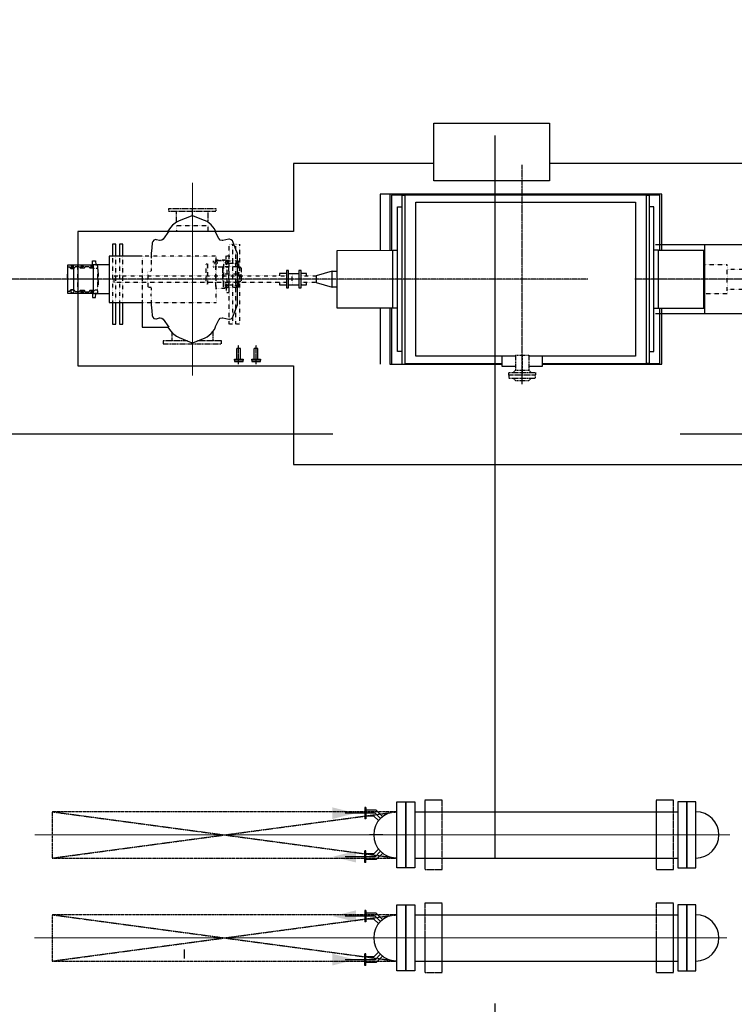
# Model space of a CAD drawing. Header units: inches. Extents: x -4968858 to -265257, y -220693 to 1871410.
# Tile 107 of 225: x -1918870 to -1912696, y 1139918 to 1148427. Entities that reach past the tile are written whole.
import ezdxf

# ---------------------------------------------------------------- set-up
doc = ezdxf.new("R2010")
doc.units = ezdxf.units.IN
doc.header["$MEASUREMENT"] = 0
for name, pattern in [('CENTER', [2, 1.25, -0.25, 0.25, -0.25]), ('CENTER2', [1.125, 0.75, -0.125, 0.125, -0.125]), ('CONTINOUS', [0]), ('GTCHAIN', [24, 16, -3.2, 1.6, -3.2]), ('GTDASH', [12, 8, -4]), ('GTDOT', [6, 1.6, -4.4]), ('HIDDEN', [0.375, 0.25, -0.125]), ('PHANTOM', [2.5, 1.25, -0.25, 0.25, -0.25, 0.25, -0.25])]:
    doc.linetypes.add(name, pattern=pattern)
for name, color, linetype in [('0-7-COL', 2, 'CENTER'), ('BLDG_H', 9, 'Continuous'), ('DIM', 2, 'Continuous'), ('EQP', 1, 'Continuous'), ('EQP0', 3, 'Continuous'), ('GRID', 8, 'Continuous'), ('grid-20m', 53, 'Continuous'), ('MECH_EQ', 6, 'Continuous'), ('PIPE RACK', 150, 'Continuous')]:
    doc.layers.add(name, color=color, linetype=linetype)
doc.layers.add('CEN', color=120, linetype='CENTER', lineweight=13)

# ---------------------------------------------------------------- blocks, each defined once
blk = doc.blocks.new('AA')
at = {"color": 0, "linetype": 'ByBlock'}
blk.add_solid([(0, 0), (-4, 1), (-4, -1)], dxfattribs=at)
blk = doc.blocks.new('BFP')
at = {"layer": '0-7-COL', "linetype": 'CENTER2', "ltscale": 2}
for p, q in [((63869.8, 129129.9), (63869.8, 127233)), ((61410.6, 128221.7), (62896.2, 128221.7)), ((63303, 128221.7), (68546.7, 128221.7))]:
    blk.add_line(p, q, dxfattribs=at)
at = {"layer": 'CEN'}
blk.add_line((66719.8, 129054.8), (66719.8, 127388.6), dxfattribs=at)
at = {"layer": 'DIM', "color": 1, "flags": 128}
for points in [[(65844.8, 127809.2), (67709.8, 127809.2), (67709.8, 128969.2), (65844.8, 128969.2), (65844.8, 129821.7), (58039.8, 129821.7), (58039.8, 129679.7)], [(58039.8, 127779.7), (58039.8, 127221.7), (63632.8, 127221.7), (63632.8, 127371.7), (64632.8, 127371.7), (64632.8, 127221.7), (65844.8, 127221.7), (65844.8, 127809.2)]]:
    blk.add_lwpolyline(points, dxfattribs=at)
at = {"layer": 'DIM', "color": 1}
blk.add_lwpolyline([(63632.8, 127371.7), (64632.8, 127371.7), (64632.8, 126871.7), (63632.8, 126871.7)], close=True, dxfattribs=at)
at = {"layer": 'EQP0', "linetype": 'GTDASH'}
for p, q in [((63812.8, 129095.7), (63792.8, 129075.7)), ((63926.8, 129095.7), (63812.8, 129095.7)), ((63926.8, 129095.7), (63946.8, 129075.7)), ((63984.2, 129075.7), (63755.3, 129075.7)), ((63755.3, 129075.7), (63755.3, 129051.7)), ((63755.3, 129027.7), (63755.3, 129051.7)), ((63755.3, 129051.7), (63984.2, 129051.7)), ((63755.3, 129051.7), (63984.2, 129051.7)), ((63984.2, 129027.7), (63755.3, 129027.7)), ((63812.8, 129007.7), (63792.8, 129027.7)), ((63812.8, 128877.7), (63812.8, 129007.7)), ((63926.8, 129007.7), (63812.8, 129007.7)), ((63926.8, 129007.7), (63946.8, 129027.7)), ((63926.8, 128877.7), (63926.8, 129007.7)), ((63984.2, 129051.7), (63984.2, 129075.7)), ((63984.2, 129051.7), (63984.2, 129027.7)), ((63926.8, 128877.7), (63812.8, 128877.7)), ((66972.3, 128780.7), (66467.3, 128780.7)), ((66467.3, 128780.7), (66467.3, 128754.7)), ((66467.3, 128754.7), (66676.7, 128754.7)), ((66541.8, 128673.3), (66541.8, 128754.7)), ((66761.6, 128754.7), (66972.3, 128754.7)), ((66897.8, 128679.6), (66897.8, 128754.7)), ((66972.3, 128754.7), (66972.3, 128780.7)), ((66583.3, 127730.5), (66583.3, 127637.7)), ((66856.3, 127729.1), (66856.3, 127637.7)), ((66517.3, 127611.7), (66517.3, 127637.7)), ((66517.3, 127637.7), (66922.3, 127637.7)), ((66922.3, 127637.7), (66922.3, 127611.7)), ((66922.3, 127611.7), (66517.3, 127611.7))]:
    blk.add_line(p, q, dxfattribs=at)
at = {"layer": 'EQP0', "linetype": 'GTCHAIN'}
for p, q in [((63869.8, 128877.7), (63869.8, 129051.7)), ((66169.8, 128955.7), (66169.8, 128790.7)), ((66319.8, 128955.7), (66319.8, 128790.7)), ((66719.8, 128769.3), (66719.8, 128780.7)), ((66719.8, 127674), (66719.8, 127611.7))]:
    blk.add_line(p, q, dxfattribs=at)
at = {"layer": 'EQP0'}
for p, q in [((63693.5, 128956.7), (62664.8, 128956.7)), ((62664.8, 128956.7), (62664.8, 128470.5)), ((62772.6, 128948.7), (62679.8, 128948.7)), ((62679.8, 128948.7), (62679.8, 128470.5)), ((62772.6, 127494.7), (62772.6, 128948.7)), ((62772.6, 128948.7), (62795.8, 128948.7)), ((63693.5, 128948.7), (62795.8, 128948.7)), ((62795.8, 128948.7), (62795.8, 127494.7)), ((63693.5, 128973), (63693.5, 128886.9)), ((63812.8, 128973), (63693.5, 128973)), ((63869.8, 128973), (63869.7, 128973)), ((64047, 128973), (63926.8, 128973)), ((64047, 128886.9), (64047, 128973)), ((65014.8, 128956.7), (64047, 128956.7)), ((64883.8, 128948.7), (64047, 128948.7)), ((64883.8, 127494.7), (64883.8, 128948.7)), ((64907, 128948.7), (64907, 127494.7)), ((64999.8, 128470.5), (64999.8, 128948.7)), ((65014.8, 128470.5), (65014.8, 128956.7)), ((65097.3, 128470.5), (65097.3, 128956.7)), ((62772.6, 128846.7), (62732.7, 128846.7)), ((62732.7, 128846.7), (62732.7, 127596.7)), ((62889.7, 127556.5), (62889.7, 128886.9)), ((62889.7, 128886.9), (63812.8, 128886.9)), ((63869.7, 128886.9), (63869.8, 128886.9)), ((63926.8, 128886.9), (64789.9, 128886.9)), ((64789.9, 128886.9), (64789.9, 127556.5)), ((64907, 128846.7), (64947, 128846.7)), ((64947, 128846.7), (64947, 127596.7)), ((66152.7, 128911.8), (66152.7, 128821.7)), ((66186.9, 128911.8), (66186.9, 128821.7)), ((66302.7, 128911.8), (66302.7, 128821.7)), ((66336.9, 128911.8), (66336.9, 128821.7)), ((66152.7, 128821.7), (66186.9, 128821.7)), ((66302.7, 128821.7), (66336.9, 128821.7)), ((66708.6, 128767.3), (66614.2, 128730.1)), ((66719.6, 128769.4), (66708.6, 128767.3)), ((66731, 128767.2), (66719.6, 128769.4)), ((66834.7, 128725), (66731, 128767.2)), ((66938.8, 128782.7), (66938.8, 128785.7)), ((66556.3, 128692.2), (66529.3, 128656.9)), ((66591.5, 128719.2), (66556.3, 128692.2)), ((66614.2, 128730.1), (66591.5, 128719.2)), ((66855.7, 128714.7), (66834.7, 128725)), ((66890.9, 128687.7), (66855.7, 128714.7)), ((66908.4, 128667.3), (66890.9, 128687.7)), ((66930.5, 128636.7), (66908.4, 128667.3)), ((66523.1, 128636.7), (66490.2, 128571.9)), ((66525.5, 128650), (66518.6, 128636.7)), ((66529.3, 128656.9), (66525.5, 128650)), ((66972.8, 128568.3), (66924.2, 128636.7)), ((67152.3, 128636.7), (66924.2, 128636.7)), ((67152.3, 128404.2), (67152.3, 128636.7)), ((67349.8, 128609.7), (67319.8, 128609.7)), ((67319.8, 128609.7), (67319.8, 128421.7)), ((67349.8, 128421.7), (67349.8, 128609.7)), ((67409.8, 128609.7), (67379.8, 128609.7)), ((67379.8, 128609.7), (67379.8, 128421.7)), ((67409.8, 128421.7), (67409.8, 128609.7)), ((61587.8, 128521.7), (62718.2, 128521.7)), ((62292.5, 128521.7), (62292.5, 127921.7)), ((66349.4, 128494.2), (66330.2, 128443)), ((66370.5, 128548.2), (66349.4, 128494.2)), ((66372.4, 128552.1), (66370.5, 128548.2)), ((66383.4, 128563.3), (66372.4, 128552.1)), ((66398.4, 128567.4), (66383.4, 128563.3)), ((66404.3, 128566.8), (66398.4, 128567.4)), ((66457.7, 128555.9), (66404.3, 128566.8)), ((66463.5, 128555.3), (66457.7, 128555.9)), ((66478.5, 128559.4), (66463.5, 128555.3)), ((66489.5, 128570.6), (66478.5, 128559.4)), ((66490.2, 128571.9), (66489.5, 128570.6)), ((66982.1, 128559.7), (66972.8, 128568.3)), ((66997.1, 128555.6), (66982.1, 128559.7)), ((67004.6, 128556.6), (66997.1, 128555.6)), ((67028.9, 128562.9), (67004.6, 128556.6)), ((67036.3, 128563.8), (67028.9, 128562.9)), ((67051.3, 128559.8), (67036.3, 128563.8)), ((67062.3, 128548.5), (67051.3, 128559.8)), ((67066.1, 128536.2), (67062.3, 128548.5)), ((67070.1, 128494.2), (67066.1, 128536.2)), ((67074.7, 128443.5), (67070.1, 128494.2)), ((62692.5, 128470.5), (62299.8, 128470.5)), ((62299.8, 128470.5), (62299.8, 127972.9)), ((62732.7, 128471.7), (62692.7, 128471.7)), ((62692.7, 128471.7), (62692.7, 127971.7)), ((64947, 128471.7), (64986.9, 128471.7)), ((64986.9, 128471.7), (64986.9, 127971.7)), ((64986.9, 128470.5), (65467.2, 128470.5)), ((65467.2, 128470.5), (65467.2, 127972.9)), ((66330.2, 128443), (66329.8, 128441)), ((66329.8, 128441), (66329.8, 128002.4)), ((67074.8, 128440.5), (67074.7, 128443.5)), ((67074.8, 128404.2), (67074.8, 128440.5)), ((67438.8, 128421.7), (67152.3, 128421.7)), ((67438.8, 128021.7), (67438.8, 128421.7)), ((62292.5, 128346.1), (62299.8, 128346.1)), ((67577.3, 128345.7), (67438.8, 128345.7)), ((67557.3, 128379.7), (67553.3, 128345.7)), ((67582.3, 128379.7), (67557.3, 128379.7)), ((67577.3, 128097.7), (67577.3, 128345.7)), ((67799.3, 128341.7), (67577.3, 128341.7)), ((67586.3, 128340.2), (67577.3, 128336.5)), ((67577.3, 128319.3), (67605.5, 128319.3)), ((67582.3, 128341.7), (67582.3, 128379.7)), ((67586.3, 128332.7), (67582.3, 128331)), ((67582.3, 128324.7), (67582.3, 128331)), ((67591.5, 128324.7), (67582.3, 128324.7)), ((67595.9, 128336.3), (67586.3, 128340.2)), ((67590.5, 128331), (67586.3, 128332.7)), ((67592.3, 128326.7), (67590.5, 128331)), ((67591.5, 128324.7), (67592.3, 128326.7)), ((67599.8, 128326.7), (67595.9, 128336.3)), ((67596.8, 128319.3), (67599.8, 128326.7)), ((67605.5, 128319.3), (67607.9, 128321.7)), ((67607.9, 128321.7), (67610.1, 128329.8)), ((67647.5, 128329.8), (67610.1, 128329.8)), ((67647.5, 128329.8), (67649.6, 128321.7)), ((67649.6, 128321.7), (67652.1, 128319.3)), ((67652.1, 128319.3), (67690.5, 128319.3)), ((67661.8, 128336.3), (67657.8, 128326.7)), ((67657.8, 128326.7), (67660.9, 128319.3)), ((67671.3, 128340.2), (67661.8, 128336.3)), ((67665.1, 128331), (67663.3, 128326.7)), ((67663.3, 128326.7), (67664.9, 128322.7)), ((67675.6, 128322.5), (67664.9, 128322.7)), ((67669.3, 128332.7), (67665.1, 128331)), ((67670.3, 128332.3), (67669.3, 128332.7)), ((67671.3, 128332.7), (67670.3, 128332.3)), ((67680.8, 128336.3), (67671.3, 128340.2)), ((67675.6, 128331), (67671.3, 128332.7)), ((67677.3, 128326.7), (67675.6, 128331)), ((67675.6, 128322.5), (67677.3, 128326.7)), ((67684.8, 128326.7), (67680.8, 128336.3)), ((67681.7, 128319.3), (67684.8, 128326.7)), ((67690.5, 128319.3), (67693, 128321.7)), ((67693, 128321.7), (67695.2, 128329.8)), ((67695.2, 128329.8), (67732.5, 128329.8)), ((67732.5, 128329.8), (67734.7, 128321.7)), ((67734.7, 128321.7), (67737.1, 128319.3)), ((67737.1, 128319.3), (67747.3, 128319.3)), ((67746.8, 128336.3), (67742.8, 128326.7)), ((67742.8, 128326.7), (67745.9, 128319.3)), ((67756.3, 128340.2), (67746.8, 128336.3)), ((67747.3, 128319.3), (67748.8, 128315.4)), ((67747.3, 128124.1), (67747.3, 128319.3)), ((67765.9, 128336.3), (67756.3, 128340.2)), ((67757.6, 128313.7), (67765.9, 128317.2)), ((67769.8, 128326.7), (67765.9, 128336.3)), ((67765.9, 128317.2), (67769.8, 128326.7)), ((67770, 128313.7), (67778, 128321.7)), ((67778, 128321.7), (67778.8, 128324.9)), ((67799.3, 128324.9), (67778.8, 128324.9)), ((67799.3, 128324.9), (67799.3, 128341.7)), ((67799.3, 128118.6), (67799.3, 128324.9)), ((65467.2, 128291.7), (65512.9, 128291.7)), ((65772.8, 128271.7), (65733.2, 128271.7)), ((65733.2, 128271.7), (65733.2, 128249.7)), ((65733.2, 128256.7), (65733.2, 128249.7)), ((65772.8, 128271.7), (65780.8, 128271.7)), ((65798.8, 128296.7), (65780.8, 128296.7)), ((65780.8, 128296.7), (65780.8, 128146.7)), ((65798.8, 128146.7), (65798.8, 128296.7)), ((65888.8, 128271.7), (65798.8, 128271.7)), ((65906.8, 128296.7), (65888.8, 128296.7)), ((65888.8, 128296.7), (65888.8, 128146.7)), ((65906.8, 128146.7), (65906.8, 128296.7)), ((65966.8, 128271.7), (65906.8, 128271.7)), ((65966.8, 128249.7), (65966.8, 128271.7)), ((67748.3, 128316.5), (67755, 128313.7)), ((67748.8, 128315.4), (67752.3, 128313.7)), ((67752.3, 128313.7), (67770, 128313.7)), ((65512.9, 128151.8), (65467.2, 128151.8)), ((65733.2, 128193.7), (65733.2, 128171.7)), ((65733.2, 128193.7), (65733.2, 128186.7)), ((65733.2, 128171.7), (65772.8, 128171.7)), ((65772.8, 128171.7), (65780.8, 128171.7)), ((65780.8, 128146.7), (65798.8, 128146.7)), ((65888.8, 128171.7), (65798.8, 128171.7)), ((65888.8, 128146.7), (65906.8, 128146.7)), ((65906.8, 128171.7), (65966.8, 128171.7)), ((65966.8, 128171.7), (65966.8, 128193.7)), ((62292.5, 128097.3), (62299.8, 128097.3)), ((67438.8, 128097.7), (67577.3, 128097.7)), ((67553.3, 128097.7), (67547.3, 128097.7)), ((67557.3, 128063.7), (67553.3, 128097.7)), ((67582.3, 128063.7), (67557.3, 128063.7)), ((67605.5, 128124.1), (67577.3, 128124.1)), ((67577.3, 128106.9), (67586.3, 128103.2)), ((67577.3, 128101.7), (67799.3, 128101.7)), ((67582.3, 128118.7), (67582.1, 128112.5)), ((67582.1, 128112.5), (67586.3, 128110.7)), ((67591.5, 128118.7), (67582.3, 128118.7)), ((67582.3, 128101.7), (67582.3, 128063.7)), ((67586.3, 128110.7), (67590.5, 128112.5)), ((67586.3, 128103.2), (67595.9, 128107.2)), ((67590.5, 128112.5), (67592.3, 128116.7)), ((67592.3, 128116.7), (67591.5, 128118.7)), ((67595.9, 128107.2), (67599.8, 128116.7)), ((67599.8, 128116.7), (67596.8, 128124.1)), ((67607.9, 128121.7), (67605.5, 128124.1)), ((67610.1, 128113.5), (67607.9, 128121.7)), ((67610.1, 128113.5), (67647.5, 128113.5)), ((67649.6, 128121.7), (67647.5, 128113.5)), ((67652.1, 128124.1), (67649.6, 128121.7)), ((67690.5, 128124.1), (67652.1, 128124.1)), ((67660.9, 128124.1), (67657.8, 128116.7)), ((67657.8, 128116.7), (67661.8, 128107.2)), ((67661.8, 128107.2), (67671.3, 128103.2)), ((67667, 128121), (67665.3, 128116.7)), ((67665.3, 128116.7), (67667, 128112.5)), ((67675.6, 128121), (67667, 128121)), ((67667, 128112.5), (67671.3, 128110.7)), ((67671.3, 128110.7), (67675.6, 128112.5)), ((67671.3, 128103.2), (67680.8, 128107.2)), ((67677.3, 128116.7), (67675.6, 128121)), ((67675.6, 128112.5), (67677.3, 128116.7)), ((67680.8, 128107.2), (67684.8, 128116.7)), ((67684.8, 128116.7), (67681.7, 128124.1)), ((67693, 128121.7), (67690.5, 128124.1)), ((67695.2, 128113.5), (67693, 128121.7)), ((67695.2, 128113.5), (67732.5, 128113.5)), ((67734.7, 128121.7), (67732.5, 128113.5)), ((67737.1, 128124.1), (67734.7, 128121.7)), ((67747.3, 128124.1), (67737.1, 128124.1)), ((67745.9, 128124.1), (67742.8, 128116.7)), ((67742.8, 128116.7), (67746.8, 128107.2)), ((67746.8, 128107.2), (67756.3, 128103.2)), ((67748.8, 128128.1), (67747.3, 128124.1)), ((67755, 128129.7), (67748.3, 128126.9)), ((67752.3, 128129.7), (67748.8, 128128.1)), ((67750.3, 128116.7), (67752.1, 128121)), ((67752.1, 128112.5), (67750.3, 128116.7)), ((67752.1, 128121), (67756.3, 128122.7)), ((67756.3, 128110.7), (67752.1, 128112.5)), ((67770, 128129.7), (67752.3, 128129.7)), ((67756.3, 128122.7), (67760.6, 128121)), ((67760.6, 128112.5), (67756.3, 128110.7)), ((67756.3, 128103.2), (67765.9, 128107.2)), ((67765.9, 128126.3), (67757.6, 128129.7)), ((67760.6, 128121), (67762.3, 128116.7)), ((67762.3, 128116.7), (67760.6, 128112.5)), ((67769.8, 128116.7), (67765.9, 128126.3)), ((67765.9, 128107.2), (67769.8, 128116.7)), ((67778, 128121.7), (67770, 128129.7)), ((67778.8, 128118.6), (67778, 128121.7)), ((67778.8, 128118.6), (67799.3, 128118.6)), ((67799.3, 128101.7), (67799.3, 128118.6)), ((66329.8, 128002.4), (66330.2, 128000.4)), ((66330.2, 128000.4), (66349.4, 127949.3)), ((67070.1, 127949.3), (67074.7, 127999.8)), ((67074.7, 127999.8), (67074.8, 128002.9)), ((67074.8, 128002.9), (67074.8, 128039.1)), ((67152.3, 128021.7), (67438.8, 128021.7)), ((67319.8, 128021.7), (67319.8, 127919.7)), ((67349.8, 127919.7), (67349.8, 128021.7)), ((67379.8, 128021.7), (67379.8, 127919.7)), ((67409.8, 127919.7), (67409.8, 128021.7)), ((62718.2, 127921.7), (61587.8, 127921.7)), ((62299.8, 127972.9), (62692.5, 127972.9)), ((62664.8, 127972.9), (62664.8, 127486.7)), ((62679.8, 127972.9), (62679.8, 127494.7)), ((62692.7, 127971.7), (62732.7, 127971.7)), ((64986.9, 127971.7), (64947, 127971.7)), ((65467.2, 127972.9), (64986.9, 127971.7)), ((64999.8, 127494.7), (64999.8, 127972.9)), ((65014.8, 127486.7), (65014.8, 127972.9)), ((65097.3, 127486.7), (65097.3, 127972.9)), ((66349.4, 127949.3), (66370.5, 127895.3)), ((66370.5, 127895.3), (66372.4, 127891.3)), ((66372.4, 127891.3), (66383.4, 127880.1)), ((67051.3, 127883.7), (67062.3, 127894.8)), ((67062.3, 127894.8), (67066.1, 127907.3)), ((67066.1, 127907.3), (67070.1, 127949.3)), ((67319.8, 127919.7), (67349.8, 127919.7)), ((67379.8, 127919.7), (67409.8, 127919.7)), ((66383.4, 127880.1), (66398.4, 127876)), ((66398.4, 127876), (66404.3, 127876.6)), ((66404.3, 127876.6), (66457.7, 127887.6)), ((66457.7, 127887.6), (66463.5, 127888.1)), ((66463.5, 127888.1), (66478.5, 127884)), ((66478.5, 127884), (66489.5, 127872.8)), ((66489.5, 127872.8), (66490.2, 127871.6)), ((66490.2, 127871.6), (66523.1, 127806.7)), ((66518.6, 127806.7), (66525.5, 127793.4)), ((66908.4, 127776.2), (66930.5, 127806.7)), ((66924.2, 127806.7), (66972.8, 127875.2)), ((66972.8, 127875.2), (66982.1, 127883.7)), ((66982.1, 127883.7), (66997.1, 127887.9)), ((66997.1, 127887.9), (67004.6, 127886.9)), ((67004.6, 127886.9), (67028.9, 127880.5)), ((67028.9, 127880.5), (67036.3, 127879.5)), ((67036.3, 127879.5), (67051.3, 127883.7)), ((66525.5, 127793.4), (66529.3, 127786.5)), ((66529.3, 127786.5), (66556.3, 127751.3)), ((66556.3, 127751.3), (66591.5, 127724.3)), ((66591.5, 127724.3), (66614.2, 127713.3)), ((66834.7, 127718.4), (66855.7, 127728.6)), ((66855.7, 127728.6), (66890.9, 127755.6)), ((66890.9, 127755.6), (66908.4, 127776.2)), ((66614.2, 127713.3), (66708.6, 127676.1)), ((66708.6, 127676.1), (66719.6, 127674)), ((66719.6, 127674), (66731, 127676.2)), ((66731, 127676.2), (66834.7, 127718.4)), ((62732.7, 127596.7), (62772.6, 127596.7)), ((64789.9, 127556.5), (62889.7, 127556.5)), ((64947, 127596.7), (64907, 127596.7)), ((62664.8, 127486.7), (63663.1, 127486.7)), ((62679.8, 127494.7), (62772.6, 127494.7)), ((62795.8, 127494.7), (62772.6, 127494.7)), ((62795.8, 127494.7), (63663.1, 127494.7)), ((63556.8, 127494.7), (64883.8, 127494.7)), ((63556.8, 127486.7), (65014.8, 127486.7)), ((64907, 127494.7), (64883.8, 127494.7)), ((64907, 127494.7), (64999.8, 127494.7)), ((65014.8, 127486.7), (65097.3, 127486.7))]:
    blk.add_line(p, q, dxfattribs=at)
at = {"layer": 'EQP0', "linetype": 'GTDOT'}
for p, q in [((66312.8, 127919.7), (66312.8, 128609.7)), ((66312.8, 128609.7), (66342.8, 128609.7)), ((66342.8, 128609.7), (66342.8, 127919.7)), ((66372.8, 127919.7), (66372.8, 128609.7)), ((66372.8, 128609.7), (66402.8, 128609.7)), ((66402.8, 128609.7), (66402.8, 127919.7)), ((67152.3, 128421.7), (67152.3, 128636.7)), ((67152.3, 128421.7), (66513.8, 128421.7)), ((66513.8, 128421.7), (66513.8, 128221.7)), ((67074.8, 128404.2), (67074.8, 128346.4)), ((67152.3, 128039.1), (67152.3, 128404.2)), ((67319.8, 128421.7), (67319.8, 128021.7)), ((67349.8, 128021.7), (67349.8, 128421.7)), ((67379.8, 128421.7), (67379.8, 128021.7)), ((67409.8, 128021.7), (67409.8, 128421.7)), ((62100.1, 128346.1), (62100.1, 128097.3)), ((62292.5, 128346.1), (62100.1, 128346.1)), ((66427.8, 128336.7), (66402.8, 128336.7)), ((66402.8, 128336.7), (66402.8, 128293.7)), ((66427.8, 128293.7), (66427.8, 128336.7)), ((67074.8, 128296.9), (67074.8, 128346.2)), ((67438.8, 128097.7), (67438.8, 128345.7)), ((67537.3, 128317.7), (67536.3, 128317.7)), ((67536.3, 128317.7), (67536.3, 128276.7)), ((67547.3, 128341.7), (67537.3, 128341.7)), ((67537.3, 128341.7), (67537.3, 128317.7)), ((67577.3, 128341.7), (67537.3, 128341.7)), ((67537.3, 128341.7), (67537.3, 128314.8)), ((67552.9, 128345.7), (67547.3, 128345.7)), ((67547.3, 128345.7), (67547.3, 128341.7)), ((67567.1, 128319.3), (67565.9, 128316.3)), ((67567.3, 128319), (67570.2, 128316.1)), ((67570.2, 128316.1), (67577.3, 128319.3)), ((67576.7, 128336.3), (67572.8, 128326.7)), ((67572.8, 128326.7), (67576.1, 128318.7)), ((67577.3, 128336.5), (67576.7, 128336.3)), ((67799.3, 128341.7), (67582.3, 128341.7)), ((67709.8, 128341.7), (67709.8, 128101.7)), ((67799.3, 128291.7), (67799.3, 128341.7)), ((62100.1, 128306.7), (61621.6, 128306.7)), ((65649.8, 128249.7), (65780.8, 128249.7)), ((65856.2, 128271.7), (65856.2, 128171.7)), ((65906.8, 128249.7), (67395.3, 128249.7)), ((66297.3, 128235), (66296.8, 128234.1)), ((66296.8, 128234.1), (66297.3, 128235)), ((66296.8, 128234.1), (66296.8, 128178.7)), ((66296.8, 128123.3), (66296.8, 128234.1)), ((66318.8, 128247.5), (66297.3, 128235)), ((66297.3, 128235), (66318.3, 128247.3)), ((66318.3, 128247.3), (66319.4, 128248)), ((66319.8, 128248.3), (66318.8, 128247.5)), ((66319.4, 128248), (66320.8, 128251.6)), ((66320.8, 128250.3), (66319.8, 128248.3)), ((66320.8, 128243.7), (66320.8, 128293.7)), ((66320.8, 128293.7), (66451.8, 128293.7)), ((66320.8, 128271.9), (66320.8, 128293.7)), ((66320.8, 128293.7), (66451.8, 128293.7)), ((66322.7, 128271.9), (66320.8, 128271.9)), ((66320.8, 128082.7), (66320.8, 128271.9)), ((66451.8, 128243.7), (66320.8, 128243.7)), ((66326.3, 128288.3), (66322.3, 128278.7)), ((66322.3, 128278.7), (66325.1, 128271.9)), ((66322.7, 128271.9), (66324.5, 128267.4)), ((66324.5, 128267.4), (66326, 128266.8)), ((66324.9, 128272.5), (66333.5, 128272.5)), ((66346.4, 128271.9), (66325.1, 128271.9)), ((66326, 128266.8), (66345.6, 128266.8)), ((66335.8, 128292.2), (66326.3, 128288.3)), ((66330.7, 128283.8), (66328.6, 128278.7)), ((66328.6, 128278.7), (66330.7, 128273.6)), ((66329.5, 128278.7), (66331.4, 128283.2)), ((66331.4, 128274.3), (66329.5, 128278.7)), ((66330.2, 128278.3), (66329.8, 128278.1)), ((66330.8, 128279.7), (66330.2, 128278.3)), ((66341.3, 128274.7), (66330.2, 128274.7)), ((66335.8, 128285.9), (66330.7, 128283.8)), ((66330.7, 128273.6), (66333.5, 128272.5)), ((66341.3, 128280.7), (66330.8, 128280.7)), ((66330.8, 128280.7), (66330.8, 128279.7)), ((66331.4, 128283.2), (66335.8, 128285)), ((66335.8, 128272.4), (66331.4, 128274.3)), ((66345.4, 128288.3), (66335.8, 128292.2)), ((66340.9, 128283.8), (66335.8, 128285.9)), ((66335.8, 128285), (66340.3, 128283.2)), ((66340.3, 128274.3), (66335.8, 128272.4)), ((66338.2, 128272.5), (66340.9, 128273.6)), ((66338.2, 128272.5), (66346.7, 128272.5)), ((66340.3, 128283.2), (66342.1, 128278.7)), ((66342.1, 128278.7), (66340.3, 128274.3)), ((66343, 128278.7), (66340.9, 128283.8)), ((66340.9, 128273.6), (66343, 128278.7)), ((66349.3, 128278.7), (66345.4, 128288.3)), ((66345.6, 128266.8), (66347.1, 128267.4)), ((66346.4, 128271.9), (66349.3, 128278.7)), ((66347.1, 128267.4), (66349, 128271.9)), ((66349, 128271.9), (66415.7, 128271.9)), ((66406.3, 128054.7), (66406.3, 128302.7)), ((66406.3, 128302.7), (66516.3, 128302.7)), ((66419.3, 128288.3), (66415.3, 128278.7)), ((66415.3, 128278.7), (66418.1, 128271.9)), ((66415.7, 128271.9), (66417.5, 128267.4)), ((66417.5, 128267.4), (66419, 128266.8)), ((66417.9, 128272.5), (66420.8, 128272.5)), ((66420.8, 128271.9), (66418.1, 128271.9)), ((66419, 128266.8), (66420.8, 128266.8)), ((66428.8, 128292.2), (66419.3, 128288.3)), ((66420.8, 128271.9), (66420.8, 128272.5)), ((66420.8, 128270.9), (66420.8, 128271.9)), ((66422, 128268), (66420.8, 128270.9)), ((66420.8, 128122.6), (66420.8, 128266.8)), ((66420.8, 128266), (66428.8, 128262.7)), ((66421.1, 128271.8), (66422.3, 128268)), ((66423.7, 128283.8), (66421.6, 128278.7)), ((66421.6, 128278.7), (66423.7, 128273.6)), ((66422, 128268), (66427.2, 128265.9)), ((66422.5, 128278.7), (66424.4, 128283.2)), ((66424.4, 128274.3), (66422.5, 128278.7)), ((66428.8, 128285.9), (66423.7, 128283.8)), ((66423.7, 128273.6), (66428.8, 128271.5)), ((66424.4, 128283.2), (66428.8, 128285)), ((66428.8, 128272.4), (66424.4, 128274.3)), ((66425.8, 128266.5), (66431.9, 128266.5)), ((66430.4, 128265.9), (66427.2, 128265.9)), ((66427.8, 128276.7), (66427.8, 128284.6)), ((66433.8, 128276.7), (66427.8, 128276.7)), ((66438.4, 128288.3), (66428.8, 128292.2)), ((66433.9, 128283.8), (66428.8, 128285.9)), ((66428.8, 128285), (66433.3, 128283.2)), ((66433.3, 128274.3), (66428.8, 128272.4)), ((66428.8, 128262.7), (66436.4, 128265.9)), ((66428.9, 128271.6), (66433.9, 128273.6)), ((66430.4, 128265.9), (66438.4, 128269.2)), ((66433.3, 128283.2), (66435.1, 128278.7)), ((66435.1, 128278.7), (66433.3, 128274.3)), ((66433.8, 128275.5), (66433.8, 128276.7)), ((66436, 128278.7), (66433.9, 128283.8)), ((66433.9, 128273.6), (66436, 128278.7)), ((66451.8, 128265.9), (66436.4, 128265.9)), ((66442.3, 128278.7), (66438.4, 128288.3)), ((66438.4, 128269.2), (66442.3, 128278.7)), ((66451.8, 128293.7), (66451.8, 128243.7)), ((66451.8, 128293.7), (66451.8, 128265.9)), ((66451.8, 128091.6), (66451.8, 128265.9)), ((66451.8, 128241.7), (66451.8, 128243.7)), ((66453.2, 128238.2), (66451.8, 128241.7)), ((66453.2, 128238.2), (66451.8, 128241.7)), ((66455.8, 128236.7), (66453.2, 128238.2)), ((66455.8, 128236.7), (66453.2, 128238.2)), ((66455.8, 128236.7), (66456.8, 128236.7)), ((66455.8, 128178.7), (66455.8, 128236.7)), ((66456.8, 128236.7), (66455.8, 128236.7)), ((66456.8, 128236.7), (66456.8, 128120.7)), ((66456.8, 128120.7), (66456.8, 128236.7)), ((66516.3, 128302.7), (66516.3, 128054.7)), ((66588.3, 128088.7), (66588.3, 128268.7)), ((66588.3, 128268.7), (66600.3, 128268.7)), ((66600.3, 128268.7), (66600.3, 128088.7)), ((67076.3, 128291.9), (67074.8, 128296.9)), ((67077.8, 128291.1), (67076.3, 128291.9)), ((67079.8, 128289.6), (67077.8, 128291.1)), ((67104.8, 128289.6), (67079.8, 128289.6)), ((67104.8, 128153.8), (67104.8, 128289.6)), ((67395.3, 128249.7), (67395.3, 128193.7)), ((67532.3, 128276.7), (67535.9, 128278.2)), ((67536.3, 128276.7), (67532.3, 128276.7)), ((67532.3, 128276.7), (67532.3, 128221.7)), ((67532.3, 128166.7), (67532.3, 128276.7)), ((67535.9, 128278.2), (67537.3, 128281.7)), ((67562.3, 128314.8), (67537.3, 128314.8)), ((67537.3, 128314.8), (67537.3, 128128.5)), ((67565.9, 128316.3), (67562.3, 128314.8)), ((67799.3, 128221.7), (67799.3, 128291.7)), ((65780.8, 128193.7), (65649.8, 128193.7)), ((67395.3, 128193.7), (65906.8, 128193.7)), ((66296.8, 128123.3), (66296.8, 128178.7)), ((66296.8, 128178.7), (66455.8, 128178.7)), ((66455.8, 128178.7), (66455.8, 128120.7)), ((66513.8, 128221.7), (66513.8, 128021.7)), ((67074.8, 128146.5), (67076.3, 128151.6)), ((67074.8, 128039.1), (67074.8, 128146.5)), ((67076.3, 128151.6), (67077.8, 128152.4)), ((67077.8, 128152.4), (67079.8, 128153.8)), ((67079.8, 128153.8), (67104.8, 128153.8)), ((67532.3, 128166.7), (67532.3, 128221.7)), ((67532.3, 128221.7), (67701.8, 128221.7)), ((67536.3, 128166.7), (67532.3, 128166.7)), ((67535.9, 128165.2), (67532.3, 128166.7)), ((67537.3, 128161.7), (67535.9, 128165.2)), ((67536.3, 128125.7), (67536.3, 128166.7)), ((67746.8, 128221.7), (67799.3, 128221.7)), ((67799.3, 128221.7), (67799.3, 128151.7)), ((67799.3, 128101.7), (67799.3, 128151.7)), ((61621.6, 128136.7), (62100.1, 128136.7)), ((62100.1, 128097.3), (62292.5, 128097.3)), ((66297.3, 128122.4), (66296.8, 128123.3)), ((66297.1, 128122.6), (66296.8, 128123.3)), ((66318.3, 128110.2), (66297.1, 128122.6)), ((66318.8, 128109.9), (66297.3, 128122.4)), ((66319.4, 128109.3), (66318.3, 128110.2)), ((66319.8, 128109.1), (66318.8, 128109.9)), ((66320.8, 128105.8), (66319.4, 128109.3)), ((66320.8, 128107.1), (66319.8, 128109.1)), ((66320.8, 128063.7), (66320.8, 128113.7)), ((66320.8, 128113.7), (66451.8, 128113.7)), ((66407.8, 128082.7), (66320.8, 128082.7)), ((66451.8, 128063.7), (66320.8, 128063.7)), ((66322.7, 128085.6), (66324.5, 128090)), ((66349, 128085.6), (66322.7, 128085.6)), ((66324.5, 128090), (66326, 128090.7)), ((66326, 128090.7), (66345.6, 128090.7)), ((66329.5, 128078.7), (66331.4, 128083.2)), ((66331.4, 128074.2), (66329.5, 128078.7)), ((66330.2, 128079.1), (66329.8, 128079.3)), ((66330.8, 128077.7), (66330.2, 128079.1)), ((66330.8, 128076.7), (66330.8, 128077.7)), ((66341.3, 128076.7), (66330.8, 128076.7)), ((66331.4, 128083.2), (66335.8, 128085)), ((66335.8, 128072.4), (66331.4, 128074.2)), ((66335.8, 128085), (66340.3, 128083.2)), ((66340.3, 128074.2), (66335.8, 128072.4)), ((66340.3, 128083.2), (66342.1, 128078.7)), ((66342.1, 128078.7), (66340.3, 128074.2)), ((66345.6, 128090.7), (66347.1, 128090)), ((66347.1, 128090), (66349, 128085.6)), ((66402.8, 128020.7), (66402.8, 128063.7)), ((66412.1, 128085.6), (66407.8, 128085.6)), ((66407.8, 128085.6), (66407.8, 128063.7)), ((66407.8, 128063.7), (66538.8, 128063.7)), ((66412.1, 128085.6), (66409.3, 128078.7)), ((66409.3, 128078.7), (66413.3, 128069.1)), ((66420.8, 128085.1), (66411.9, 128085)), ((66413.3, 128069.1), (66422.8, 128065.2)), ((66415.6, 128078.7), (66417.7, 128083.8)), ((66417.7, 128073.6), (66415.6, 128078.7)), ((66417.5, 128090), (66415.7, 128085.6)), ((66415.7, 128085.6), (66420.8, 128085.6)), ((66420.8, 128082.7), (66417.2, 128082.7)), ((66419, 128090.7), (66417.5, 128090)), ((66417.7, 128083.8), (66422.8, 128085.9)), ((66422.8, 128071.5), (66417.7, 128073.6)), ((66420.8, 128090.7), (66419, 128090.7)), ((66420.8, 128090.7), (66420.8, 128122.3)), ((66428.8, 128094.7), (66420.8, 128091.4)), ((66420.8, 128086.5), (66422.3, 128090.1)), ((66420.8, 128085.6), (66420.8, 128086.5)), ((66420.8, 128085.1), (66420.8, 128082.7)), ((66422.3, 128090.1), (66425.1, 128091.3)), ((66425.9, 128091), (66422.3, 128089.5)), ((66422.5, 128078.7), (66424.4, 128083.2)), ((66424.4, 128074.2), (66422.5, 128078.7)), ((66422.8, 128085.9), (66427.9, 128083.8)), ((66427.9, 128073.6), (66422.8, 128071.5)), ((66422.8, 128065.2), (66432.4, 128069.1)), ((66424.4, 128083.2), (66428.8, 128085)), ((66428.8, 128072.4), (66424.4, 128074.2)), ((66432.4, 128088.3), (66425.1, 128091.3)), ((66433.8, 128080.7), (66427.8, 128080.7)), ((66427.8, 128080.7), (66427.8, 128072.8)), ((66427.8, 128063.7), (66427.8, 128020.7)), ((66427.9, 128083.8), (66430, 128078.7)), ((66430, 128078.7), (66427.9, 128073.6)), ((66436.4, 128091.6), (66428.8, 128094.7)), ((66428.8, 128085), (66433.3, 128083.2)), ((66433.3, 128074.2), (66428.8, 128072.4)), ((66436.3, 128078.7), (66432.4, 128088.3)), ((66432.4, 128069.1), (66436.3, 128078.7)), ((66433.3, 128083.2), (66435.1, 128078.7)), ((66435.1, 128078.7), (66433.3, 128074.2)), ((66433.8, 128081.8), (66433.8, 128080.7)), ((66451.8, 128091.6), (66436.4, 128091.6)), ((66453.2, 128119.2), (66451.8, 128115.7)), ((66451.8, 128115.7), (66453.2, 128119.2)), ((66451.8, 128115.7), (66451.8, 128113.7)), ((66451.8, 128113.7), (66451.8, 128063.7)), ((66538.8, 128113.7), (66451.8, 128113.7)), ((66455.8, 128120.7), (66453.2, 128119.2)), ((66453.2, 128119.2), (66455.8, 128120.7)), ((66456.8, 128120.7), (66455.8, 128120.7)), ((66455.8, 128120.7), (66456.8, 128120.7)), ((66506.3, 128088.3), (66502.3, 128078.7)), ((66502.3, 128078.7), (66506.3, 128069.1)), ((66515.8, 128092.2), (66506.3, 128088.3)), ((66506.3, 128069.1), (66515.8, 128065.2)), ((66508.6, 128078.7), (66510.7, 128083.8)), ((66510.7, 128073.6), (66508.6, 128078.7)), ((66510.7, 128083.8), (66515.8, 128085.9)), ((66515.8, 128071.5), (66510.7, 128073.6)), ((66525.4, 128088.3), (66515.8, 128092.2)), ((66515.8, 128085.9), (66520.9, 128083.8)), ((66520.9, 128073.6), (66515.8, 128071.5)), ((66515.8, 128065.2), (66525.4, 128069.1)), ((66520.9, 128083.8), (66523, 128078.7)), ((66523, 128078.7), (66520.9, 128073.6)), ((66529.3, 128078.8), (66525.4, 128088.3)), ((66525.4, 128069.1), (66529.3, 128078.7)), ((66538.8, 128063.7), (66538.8, 128113.7)), ((66600.3, 128088.7), (66588.3, 128088.7)), ((67537.3, 128125.7), (67536.3, 128125.7)), ((67537.3, 128128.5), (67562.3, 128128.5)), ((67537.3, 128128.5), (67537.3, 128101.7)), ((67537.3, 128125.7), (67537.3, 128101.7)), ((67537.3, 128101.7), (67547.3, 128101.7)), ((67537.3, 128101.7), (67577.3, 128101.7)), ((67547.3, 128097.7), (67547.3, 128101.7)), ((67562.3, 128128.5), (67565.9, 128127.1)), ((67565.9, 128127.1), (67567.1, 128124.1)), ((67570.2, 128127.3), (67567.3, 128124.3)), ((67577.3, 128124.1), (67570.2, 128127.3)), ((67576.1, 128124.7), (67572.8, 128116.7)), ((67572.8, 128116.7), (67576.7, 128107.2)), ((67576.7, 128107.2), (67577.3, 128106.9)), ((67582.3, 128101.7), (67799.3, 128101.7)), ((66427.8, 128020.7), (66402.8, 128020.7)), ((66516.3, 128054.7), (66406.3, 128054.7)), ((66513.8, 128021.7), (67152.3, 128021.7)), ((66342.8, 127919.7), (66312.8, 127919.7)), ((66402.8, 127919.7), (66372.8, 127919.7)), ((66582.3, 127806.7), (66582.3, 127761.7)), ((66857.3, 127761.7), (66857.3, 127806.7)), ((66582.3, 127761.7), (66857.3, 127761.7))]:
    blk.add_line(p, q, dxfattribs=at)
at = {"layer": 'EQP0'}
for points in [[(66131.6, 128921.7), (66207, 128921.7), (66207, 128931.7), (66131.6, 128931.7)], [(66131.6, 128921.7), (66207, 128921.7), (66207, 128911.8), (66131.6, 128911.8)], [(66281.6, 128921.7), (66357, 128921.7), (66357, 128931.7), (66281.6, 128931.7)], [(66281.6, 128921.7), (66357, 128921.7), (66357, 128911.8), (66281.6, 128911.8)]]:
    blk.add_lwpolyline(points, close=True, dxfattribs=at)
at = {"layer": 'EQP0', "flags": 128}
blk.add_lwpolyline([(65649.8, 128249.7), (65512.9, 128291.7), (65512.9, 128151.8), (65649.8, 128193.7), (65649.8, 128249.7)], dxfattribs=at)
blk = doc.blocks.new('TG')
at = {"layer": 'BLDG_H', "linetype": 'Continuous'}
blk.add_line((595069.9, 155309.9), (595069.9, 155194), dxfattribs=at)
at = {"layer": 'BLDG_H', "color": 9, "linetype": 'Continuous'}
blk.add_line((596138.8, 153595.3), (596060, 153595.3), dxfattribs=at)
at = {"layer": 'CEN'}
for p, q in [((595069.9, 152300.7), (595069.9, 158306.3)), ((595959.9, 152299.8), (595959.9, 158281.1))]:
    blk.add_line(p, q, dxfattribs=at)
at = {"layer": 'GRID', "linetype": 'CENTER', "ltscale": 5000}
blk.add_line((559026.5, 156276.3), (599026.2, 156276.3), dxfattribs=at)
at = {"layer": 'GRID'}
for p, q in [((594928.5, 155288.1), (594881.7, 155241.3)), ((594881.7, 155241.3), (594881.7, 155162.3)), ((595211.3, 155288.1), (595258.1, 155241.3)), ((595258.1, 155241.3), (595258.1, 155162.3)), ((595818.5, 155288.1), (595771.7, 155241.3)), ((595771.7, 155241.3), (595771.7, 155162.3)), ((596101.3, 155288.1), (596148.1, 155241.3)), ((596148.1, 155241.3), (596148.1, 155162.3))]:
    blk.add_line(p, q, dxfattribs=at)
at = {"layer": 'MECH_EQ'}
for p, q in [((594869.9, 155584.3), (594869.9, 157857.5)), ((595269.9, 155584.3), (595269.9, 157857.5)), ((595759.9, 155584.3), (595759.9, 157857.5)), ((596159.9, 155584.3), (596159.9, 157857.5)), ((594910.8, 155305.8), (594856.7, 155251.6)), ((595229, 155305.8), (595283.1, 155251.6)), ((595800.8, 155305.8), (595746.7, 155251.6)), ((596119, 155305.8), (596173.1, 155251.6)), ((594856.7, 155251.6), (594856.7, 155162.3)), ((594946.2, 155270.4), (594906.7, 155230.9)), ((594906.7, 155230.9), (594906.7, 155162.3)), ((595193.7, 155270.4), (595233.1, 155230.9)), ((595233.1, 155230.9), (595233.1, 155162.3)), ((595283.1, 155251.6), (595283.1, 155162.3)), ((595746.7, 155251.6), (595746.7, 155162.3)), ((595836.2, 155270.4), (595796.7, 155230.9)), ((595796.7, 155230.9), (595796.7, 155162.3)), ((596083.7, 155270.4), (596123.1, 155230.9)), ((596123.1, 155230.9), (596123.1, 155162.3)), ((596173.1, 155251.6), (596173.1, 155162.3)), ((594831.7, 155162.3), (594831.7, 155152.3)), ((594831.7, 155162.3), (594931.7, 155162.3)), ((594831.7, 155152.3), (594931.7, 155152.3)), ((594931.7, 155162.3), (594931.7, 155152.3)), ((595308.1, 155162.3), (595208.1, 155162.3)), ((595208.1, 155162.3), (595208.1, 155152.3)), ((595308.1, 155152.3), (595208.1, 155152.3)), ((595308.1, 155162.3), (595308.1, 155152.3)), ((595721.7, 155162.3), (595821.7, 155162.3)), ((595721.7, 155162.3), (595721.7, 155152.3)), ((595721.7, 155152.3), (595821.7, 155152.3)), ((595821.7, 155162.3), (595821.7, 155152.3)), ((596098.1, 155162.3), (596098.1, 155152.3)), ((596198.1, 155162.3), (596098.1, 155162.3)), ((596198.1, 155152.3), (596098.1, 155152.3)), ((596198.1, 155162.3), (596198.1, 155152.3))]:
    blk.add_line(p, q, dxfattribs=at)
at = {"layer": 'MECH_EQ', "color": 9, "linetype": 'PHANTOM'}
for p, q in [((595269.9, 152452.3), (594869.9, 155429.5)), ((594869.9, 152452.3), (595269.9, 155429.5)), ((594869.9, 155429.5), (594869.9, 152452.3)), ((595269.9, 155429.5), (594869.9, 155429.5)), ((595269.9, 152452.3), (595269.9, 155429.5)), ((596159.9, 152452.3), (595759.9, 155429.5)), ((595759.9, 152452.3), (596159.9, 155429.5)), ((595759.9, 155429.5), (595759.9, 152452.3)), ((596159.9, 155429.5), (595759.9, 155429.5)), ((596159.9, 152452.3), (596159.9, 155429.5)), ((594869.9, 152452.3), (595269.9, 152452.3)), ((595759.9, 152452.3), (596159.9, 152452.3))]:
    blk.add_line(p, q, dxfattribs=at)
at = {"layer": 'MECH_EQ'}
for points in [[(595354.5, 158012.3), (594785.3, 158012.3), (594785.3, 157934.9), (595354.5, 157934.9)], [(595354.5, 157934.9), (594785.3, 157934.9), (594785.3, 157857.5), (595354.5, 157857.5)], [(596244.5, 158012.3), (595675.3, 158012.3), (595675.3, 157934.9), (596244.5, 157934.9)], [(596244.5, 157934.9), (595675.3, 157934.9), (595675.3, 157857.5), (596244.5, 157857.5)], [(595354.5, 155506.9), (594785.3, 155506.9), (594785.3, 155584.3), (595354.5, 155584.3)], [(596244.5, 155506.9), (595675.3, 155506.9), (595675.3, 155584.3), (596244.5, 155584.3)], [(595354.5, 155429.5), (594785.3, 155429.5), (594785.3, 155506.9), (595354.5, 155506.9)], [(596244.5, 155429.5), (595675.3, 155429.5), (595675.3, 155506.9), (596244.5, 155506.9)]]:
    blk.add_lwpolyline(points, close=True, dxfattribs=at)
at = {"layer": 'MECH_EQ', "linetype": 'HIDDEN'}
for points in [[(595369.9, 157821.3), (594769.9, 157821.3), (594769.9, 157671.3), (595369.9, 157671.3)], [(596259.9, 157821.3), (595659.9, 157821.3), (595659.9, 157671.3), (596259.9, 157671.3)], [(595369.9, 155820.3), (594769.9, 155820.3), (594769.9, 155670.3), (595369.9, 155670.3)], [(596259.9, 155820.3), (595659.9, 155820.3), (595659.9, 155670.3), (596259.9, 155670.3)]]:
    blk.add_lwpolyline(points, close=True, dxfattribs=at)
at = {"layer": 'MECH_EQ'}
for points in [[(594881.7, 155239.7), (594881.7, 154983.8)], [(595258.1, 155239.7), (595258.1, 154983.8)], [(595771.7, 155239.7), (595771.7, 154983.8)], [(596148.1, 155239.7), (596148.1, 154983.8)]]:
    blk.add_lwpolyline(points, dxfattribs=at)
for centre, start, end in [((595069.9, 158012.3), 0, 180), ((595959.9, 158012.3), 0, 180), ((595069.9, 155429.5), 180, 0), ((595959.9, 155429.5), 180, 0)]:
    blk.add_arc(centre, 200, start, end, dxfattribs=at)
at = {"layer": 'EQP', "rotation": 270}
blk.add_blockref('BFP', (462045.7, 220382.6), dxfattribs=at)
at = {"layer": 'MECH_EQ', "yscale": 50, "zscale": 50}
for p, xscale, rotation in [((594881.7, 155073.7), 50, 90), ((595258.1, 154876.6), -50, 90), ((595771.7, 154876.6), 50, 270), ((596148.1, 155073.7), -50, 270)]:
    blk.add_blockref('AA', p, dxfattribs=dict(at, xscale=xscale, rotation=rotation))

msp = doc.modelspace()

# ---------------------------------------------------------------- linework, layer by layer
at = {"layer": 'grid-20m', "linetype": 'PHANTOM', "ltscale": 12000}
msp.add_line((-488163.4, 1144843.6), (-2426613.7, 1144843.6), dxfattribs=at)

# ---------------------------------------------------------------- next in the draw order: block references
at = {"layer": 'PIPE RACK', "linetype": 'CONTINOUS', "lineweight": 15, "rotation": 270}
msp.add_blockref('TG', (-2071041.4, 1736451.5), dxfattribs=at)

doc.saveas('drawing.dxf')
